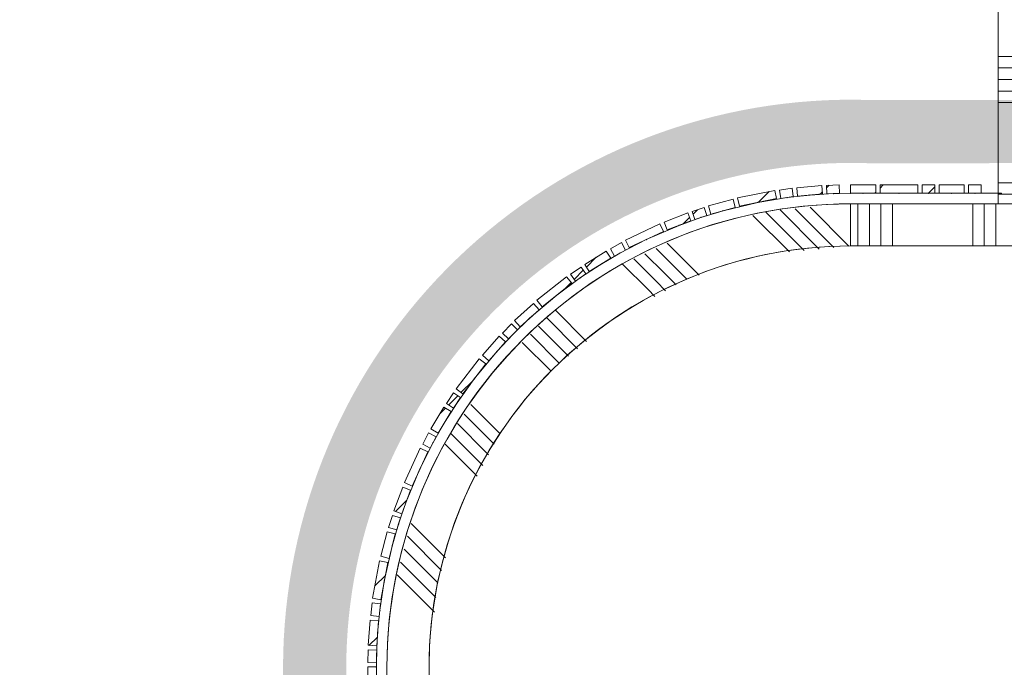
# Model space of a CAD drawing. Header units: millimetres. Extents: x -850 to 154668, y -80343 to 71019.
# Tile 62 of 147: x 50539 to 52875, y 18350 to 19887. Entities that reach past the tile are written whole.
import ezdxf

# ---------------------------------------------------------------- set-up
doc = ezdxf.new("R2010")
doc.units = ezdxf.units.MM
doc.header["$MEASUREMENT"] = 0
doc.linetypes.add('B0703', pattern=[468.700004, 312.5, -156.200004])
for name, color, linetype in [('New_22 NC Binnenwanden', 7, 'Continuous'), ('New_22 NC Binnenwanden Doorsnede-arcering', 7, 'Continuous'), ('New_Info Wandafwerking aanduiding', 7, 'Continuous'), ('New_Info Wandafwerking aanduiding Doorsnede-arcering', 7, 'Continuous'), ('New_Z Ruimtefuncties Zone omranding', 7, 'Continuous')]:
    doc.layers.add(name, color=color, linetype=linetype)
pattern_1 = [(45, (0, 0), (-63.63961, 63.63961), [])]

# ---------------------------------------------------------------- blocks, each defined once
blk = doc.blocks.new('Curtain Wall_26_1')
at = {"layer": 'New_22 NC Binnenwanden Doorsnede-arcering', "linetype": 'Continuous', "lineweight": 0, "true_color": 0x000000}
h = blk.add_hatch(dxfattribs=at)
h.set_pattern_fill('310_Naaldhout__01__0001', color=18, style=0, pattern_type=2)
h.set_pattern_definition(pattern_1)
h.paths.add_polyline_path([(51364.9, 18290.8), (51384.9, 18290.8), (51384.9, 18350.8), (51364.9, 18350.8)])
at = {"layer": 'New_22 NC Binnenwanden', "color": 7, "linetype": 'Continuous', "lineweight": 0}
for p, q in [((51384.9, 18350.8), (51364.9, 18350.8)), ((51364.9, 18350.8), (51364.9, 18290.8)), ((51384.9, 18350.8), (51384.9, 18290.8))]:
    blk.add_line(p, q, dxfattribs=at)
at = {"layer": 'New_22 NC Binnenwanden', "color": 9, "linetype": 'B0703', "lineweight": 0}
blk.add_line((51384.9, 18360.8), (51384.9, 18320.8), dxfattribs=at)
at = {"layer": 'New_22 NC Binnenwanden', "color": 1, "linetype": 'Continuous', "lineweight": 0}
for p in [(51384.9, 18360.8), (51384.9, 18320.8)]:
    blk.add_line(p, (51384.9, 18360.8), dxfattribs=at)
at = {"layer": 'New_22 NC Binnenwanden', "color": 9, "linetype": 'B0703', "lineweight": 0}
blk.add_point((51384.9, 18360.8), dxfattribs=at)
at = {"layer": 'New_22 NC Binnenwanden', "color": 1, "linetype": 'Continuous', "lineweight": 0}
blk.add_point((51384.9, 18360.8), dxfattribs=at)
blk = doc.blocks.new('Curtain Wall_27_1')
at = {"layer": 'New_22 NC Binnenwanden Doorsnede-arcering', "linetype": 'Continuous', "lineweight": 0, "true_color": 0x000000}
h = blk.add_hatch(dxfattribs=at)
h.set_pattern_fill('310_Naaldhout__01__0001', color=18, style=0, pattern_type=2)
h.set_pattern_definition(pattern_1)
h.paths.add_polyline_path([(52371.5, 19486.8), (52341.7, 19482.7), (52344.5, 19462.8), (52374.2, 19467)])
h = blk.add_hatch(dxfattribs=at)
h.set_pattern_fill('310_Naaldhout__01__0001', color=18, style=0, pattern_type=2)
h.set_pattern_definition(pattern_1)
h.paths.add_polyline_path([(52442.2, 19493.4), (52382.4, 19488.3), (52384.1, 19468.4), (52443.9, 19473.5)])
h = blk.add_hatch(dxfattribs=at)
h.set_pattern_fill('310_Naaldhout__01__0001', color=18, style=0, pattern_type=2)
h.set_pattern_definition(pattern_1)
h.paths.add_polyline_path([(52483.1, 19494.9), (52453.1, 19493.7), (52453.9, 19473.7), (52483.9, 19474.9)])
h = blk.add_hatch(dxfattribs=at)
h.set_pattern_fill('310_Naaldhout__01__0001', color=18, style=0, pattern_type=2)
h.set_pattern_definition(pattern_1)
h.paths.add_polyline_path([(52330.4, 19481.9), (52242.2, 19464), (52246.2, 19444.4), (52334.4, 19462.3)])
h = blk.add_hatch(dxfattribs=at)
h.set_pattern_fill('310_Naaldhout__01__0001', color=18, style=0, pattern_type=2)
h.set_pattern_definition(pattern_1)
h.paths.add_polyline_path([(52162.9, 19441.3), (52134.4, 19431.8), (52140.7, 19412.8), (52169.2, 19422.3)])
h = blk.add_hatch(dxfattribs=at)
h.set_pattern_fill('310_Naaldhout__01__0001', color=18, style=0, pattern_type=2)
h.set_pattern_definition(pattern_1)
h.paths.add_polyline_path([(52231.3, 19460.8), (52173.4, 19445.1), (52178.6, 19425.8), (52236.5, 19441.5)])
h = blk.add_hatch(dxfattribs=at)
h.set_pattern_fill('310_Naaldhout__01__0001', color=18, style=0, pattern_type=2)
h.set_pattern_definition(pattern_1)
h.paths.add_polyline_path([(52123.8, 19428.6), (52068, 19406.5), (52075.3, 19387.9), (52131.1, 19410)])
h = blk.add_hatch(dxfattribs=at)
h.set_pattern_fill('310_Naaldhout__01__0001', color=18, style=0, pattern_type=2)
h.set_pattern_definition(pattern_1)
h.paths.add_polyline_path([(52057.3, 19402.6), (51976, 19364), (51984.5, 19346), (52065.9, 19384.5)])
h = blk.add_hatch(dxfattribs=at)
h.set_pattern_fill('310_Naaldhout__01__0001', color=18, style=0, pattern_type=2)
h.set_pattern_definition(pattern_1)
h.paths.add_polyline_path([(51966.5, 19357.9), (51940.2, 19343.4), (51949.9, 19325.9), (51976.1, 19340.4)])
h = blk.add_hatch(dxfattribs=at)
h.set_pattern_fill('310_Naaldhout__01__0001', color=18, style=0, pattern_type=2)
h.set_pattern_definition(pattern_1)
h.paths.add_polyline_path([(51930.5, 19338), (51879.6, 19306.3), (51890.1, 19289.3), (51941.1, 19321)])
h = blk.add_hatch(dxfattribs=at)
h.set_pattern_fill('310_Naaldhout__01__0001', color=18, style=0, pattern_type=2)
h.set_pattern_definition(pattern_1)
h.paths.add_polyline_path([(51870.5, 19300), (51845.9, 19282.8), (51857.3, 19266.4), (51881.9, 19283.6)])
h = blk.add_hatch(dxfattribs=at)
h.set_pattern_fill('310_Naaldhout__01__0001', color=18, style=0, pattern_type=2)
h.set_pattern_definition(pattern_1)
h.paths.add_polyline_path([(51836.2, 19277), (51765.7, 19221.1), (51778.1, 19205.4), (51848.6, 19261.4)])
h = blk.add_hatch(dxfattribs=at)
h.set_pattern_fill('310_Naaldhout__01__0001', color=18, style=0, pattern_type=2)
h.set_pattern_definition(pattern_1)
h.paths.add_polyline_path([(51757.4, 19213.2), (51713, 19172.9), (51726.4, 19158.1), (51770.9, 19198.4)])
h = blk.add_hatch(dxfattribs=at)
h.set_pattern_fill('310_Naaldhout__01__0001', color=18, style=0, pattern_type=2)
h.set_pattern_definition(pattern_1)
h.paths.add_polyline_path([(51705.4, 19164.8), (51684.3, 19143.4), (51698.5, 19129.4), (51719.6, 19150.7)])
h = blk.add_hatch(dxfattribs=at)
h.set_pattern_fill('310_Naaldhout__01__0001', color=18, style=0, pattern_type=2)
h.set_pattern_definition(pattern_1)
h.paths.add_polyline_path([(51676.3, 19135.7), (51636.6, 19090.7), (51651.6, 19077.5), (51691.3, 19122.5)])
h = blk.add_hatch(dxfattribs=at)
h.set_pattern_fill('310_Naaldhout__01__0001', color=18, style=0, pattern_type=2)
h.set_pattern_definition(pattern_1)
h.paths.add_polyline_path([(51628.9, 19082.4), (51573.9, 19011.1), (51589.7, 18998.9), (51644.7, 19070.1)])
h = blk.add_hatch(dxfattribs=at)
h.set_pattern_fill('310_Naaldhout__01__0001', color=18, style=0, pattern_type=2)
h.set_pattern_definition(pattern_1)
h.paths.add_polyline_path([(51568.2, 19001.3), (51551.4, 18976.5), (51567.9, 18965.3), (51584.8, 18990.1)])
h = blk.add_hatch(dxfattribs=at)
h.set_pattern_fill('310_Naaldhout__01__0001', color=18, style=0, pattern_type=2)
h.set_pattern_definition(pattern_1)
h.paths.add_polyline_path([(51545.2, 18967.3), (51514.2, 18915.9), (51531.3, 18905.6), (51562.3, 18957)])
h = blk.add_hatch(dxfattribs=at)
h.set_pattern_fill('310_Naaldhout__01__0001', color=18, style=0, pattern_type=2)
h.set_pattern_definition(pattern_1)
h.paths.add_polyline_path([(51509, 18906.2), (51494.8, 18879.7), (51512.5, 18870.3), (51526.6, 18896.7)])
h = blk.add_hatch(dxfattribs=at)
h.set_pattern_fill('310_Naaldhout__01__0001', color=18, style=0, pattern_type=2)
h.set_pattern_definition(pattern_1)
h.paths.add_polyline_path([(51488.8, 18870.1), (51451.4, 18788.3), (51469.6, 18780), (51507, 18861.8)])
h = blk.add_hatch(dxfattribs=at)
h.set_pattern_fill('310_Naaldhout__01__0001', color=18, style=0, pattern_type=2)
h.set_pattern_definition(pattern_1)
h.paths.add_polyline_path([(51447.6, 18777.5), (51426.3, 18721.5), (51445, 18714.4), (51466.3, 18770.4)])
h = blk.add_hatch(dxfattribs=at)
h.set_pattern_fill('310_Naaldhout__01__0001', color=18, style=0, pattern_type=2)
h.set_pattern_definition(pattern_1)
h.paths.add_polyline_path([(51423.2, 18710.7), (51414.1, 18682.2), (51433.2, 18676.1), (51442.3, 18704.7)])
h = blk.add_hatch(dxfattribs=at)
h.set_pattern_fill('310_Naaldhout__01__0001', color=18, style=0, pattern_type=2)
h.set_pattern_definition(pattern_1)
h.paths.add_polyline_path([(51410.5, 18671.6), (51395.5, 18613.5), (51414.9, 18608.5), (51429.8, 18666.6)])
h = blk.add_hatch(dxfattribs=at)
h.set_pattern_fill('310_Naaldhout__01__0001', color=18, style=0, pattern_type=2)
h.set_pattern_definition(pattern_1)
h.paths.add_polyline_path([(51392.4, 18602.6), (51375.8, 18514.1), (51395.4, 18510.4), (51412.1, 18598.9)])
h = blk.add_hatch(dxfattribs=at)
h.set_pattern_fill('310_Naaldhout__01__0001', color=18, style=0, pattern_type=2)
h.set_pattern_definition(pattern_1)
h.paths.add_polyline_path([(51375.2, 18502.8), (51371.5, 18473), (51391.3, 18470.6), (51395, 18500.3)])
h = blk.add_hatch(dxfattribs=at)
h.set_pattern_fill('310_Naaldhout__01__0001', color=18, style=0, pattern_type=2)
h.set_pattern_definition(pattern_1)
h.paths.add_polyline_path([(51370.1, 18462.1), (51365.8, 18402.2), (51385.7, 18400.8), (51390, 18460.6)])
h = blk.add_hatch(dxfattribs=at)
h.set_pattern_fill('310_Naaldhout__01__0001', color=18, style=0, pattern_type=2)
h.set_pattern_definition(pattern_1)
h.paths.add_polyline_path([(51365.7, 18391.4), (51364.9, 18361.4), (51384.9, 18360.8), (51385.7, 18390.8)])
at = {"layer": 'New_22 NC Binnenwanden', "color": 7, "linetype": 'Continuous', "lineweight": 0}
for p, q in [((52371.5, 19486.8), (52341.7, 19482.7)), ((52371.5, 19486.8), (52374.2, 19467)), ((52442.2, 19493.4), (52382.4, 19488.3)), ((52382.4, 19488.3), (52384.1, 19468.4)), ((52442.2, 19493.4), (52443.9, 19473.5)), ((52483.1, 19494.9), (52453.1, 19493.7)), ((52453.1, 19493.7), (52453.9, 19473.7)), ((52483.1, 19494.9), (52483.9, 19474.9)), ((52330.4, 19481.9), (52242.2, 19464)), ((52242.2, 19464), (52246.2, 19444.4)), ((52334.4, 19462.3), (52246.2, 19444.4)), ((52330.4, 19481.9), (52334.4, 19462.3)), ((52341.7, 19482.7), (52344.5, 19462.8)), ((52374.2, 19467), (52344.5, 19462.8)), ((52443.9, 19473.5), (52384.1, 19468.4)), ((52483.9, 19474.9), (52453.9, 19473.7)), ((52162.9, 19441.3), (52134.4, 19431.8)), ((52162.9, 19441.3), (52169.2, 19422.3)), ((52231.3, 19460.8), (52173.4, 19445.1)), ((52173.4, 19445.1), (52178.6, 19425.8)), ((52236.5, 19441.5), (52178.6, 19425.8)), ((52231.3, 19460.8), (52236.5, 19441.5)), ((52123.8, 19428.6), (52068, 19406.5)), ((52123.8, 19428.6), (52131.1, 19410)), ((52134.4, 19431.8), (52140.7, 19412.8)), ((52169.2, 19422.3), (52140.7, 19412.8)), ((52057.3, 19402.6), (51976, 19364)), ((52057.3, 19402.6), (52065.9, 19384.5)), ((52068, 19406.5), (52075.3, 19387.9)), ((52131.1, 19410), (52075.3, 19387.9)), ((52065.9, 19384.5), (51984.5, 19346)), ((51966.5, 19357.9), (51940.2, 19343.4)), ((51966.5, 19357.9), (51976.1, 19340.4)), ((51976, 19364), (51984.5, 19346)), ((51930.5, 19338), (51879.6, 19306.3)), ((51930.5, 19338), (51941.1, 19321)), ((51940.2, 19343.4), (51949.9, 19325.9)), ((51976.1, 19340.4), (51949.9, 19325.9)), ((51870.5, 19300), (51845.9, 19282.8)), ((51870.5, 19300), (51881.9, 19283.6)), ((51879.6, 19306.3), (51890.1, 19289.3)), ((51941.1, 19321), (51890.1, 19289.3)), ((51836.2, 19277), (51765.7, 19221.1)), ((51836.2, 19277), (51848.6, 19261.4)), ((51845.9, 19282.8), (51857.3, 19266.4)), ((51881.9, 19283.6), (51857.3, 19266.4)), ((51848.6, 19261.4), (51778.1, 19205.4)), ((51757.4, 19213.2), (51713, 19172.9)), ((51757.4, 19213.2), (51770.9, 19198.4)), ((51765.7, 19221.1), (51778.1, 19205.4)), ((51770.9, 19198.4), (51726.4, 19158.1)), ((51705.4, 19164.8), (51684.3, 19143.4)), ((51705.4, 19164.8), (51719.6, 19150.7)), ((51713, 19172.9), (51726.4, 19158.1)), ((51676.3, 19135.7), (51636.6, 19090.7)), ((51676.3, 19135.7), (51691.3, 19122.5)), ((51684.3, 19143.4), (51698.5, 19129.4)), ((51719.6, 19150.7), (51698.5, 19129.4)), ((51691.3, 19122.5), (51651.6, 19077.5)), ((51636.6, 19090.7), (51651.6, 19077.5)), ((51628.9, 19082.4), (51573.9, 19011.1)), ((51644.7, 19070.1), (51589.7, 18998.9)), ((51628.9, 19082.4), (51644.7, 19070.1)), ((51568.2, 19001.3), (51551.4, 18976.5)), ((51568.2, 19001.3), (51584.8, 18990.1)), ((51573.9, 19011.1), (51589.7, 18998.9)), ((51551.4, 18976.5), (51567.9, 18965.3)), ((51584.8, 18990.1), (51567.9, 18965.3)), ((51545.2, 18967.3), (51514.2, 18915.9)), ((51562.3, 18957), (51531.3, 18905.6)), ((51545.2, 18967.3), (51562.3, 18957)), ((51509, 18906.2), (51494.8, 18879.7)), ((51509, 18906.2), (51526.6, 18896.7)), ((51514.2, 18915.9), (51531.3, 18905.6)), ((51494.8, 18879.7), (51512.5, 18870.3)), ((51526.6, 18896.7), (51512.5, 18870.3)), ((51488.8, 18870.1), (51451.4, 18788.3)), ((51507, 18861.8), (51469.6, 18780)), ((51488.8, 18870.1), (51507, 18861.8)), ((51451.4, 18788.3), (51469.6, 18780)), ((51447.6, 18777.5), (51426.3, 18721.5)), ((51466.3, 18770.4), (51445, 18714.4)), ((51447.6, 18777.5), (51466.3, 18770.4)), ((51426.3, 18721.5), (51445, 18714.4)), ((51423.2, 18710.7), (51414.1, 18682.2)), ((51423.2, 18710.7), (51442.3, 18704.7)), ((51442.3, 18704.7), (51433.2, 18676.1)), ((51410.5, 18671.6), (51395.5, 18613.5)), ((51410.5, 18671.6), (51429.8, 18666.6)), ((51414.1, 18682.2), (51433.2, 18676.1)), ((51429.8, 18666.6), (51414.9, 18608.5)), ((51392.4, 18602.6), (51375.8, 18514.1)), ((51392.4, 18602.6), (51412.1, 18598.9)), ((51412.1, 18598.9), (51395.4, 18510.4)), ((51395.5, 18613.5), (51414.9, 18608.5)), ((51375.8, 18514.1), (51395.4, 18510.4)), ((51375.2, 18502.8), (51371.5, 18473)), ((51375.2, 18502.8), (51395, 18500.3)), ((51395, 18500.3), (51391.3, 18470.6)), ((51370.1, 18462.1), (51365.8, 18402.2)), ((51370.1, 18462.1), (51390, 18460.6)), ((51371.5, 18473), (51391.3, 18470.6)), ((51390, 18460.6), (51385.7, 18400.8)), ((51365.7, 18391.4), (51364.9, 18361.4)), ((51365.7, 18391.4), (51385.7, 18390.8)), ((51365.8, 18402.2), (51385.7, 18400.8)), ((51385.7, 18390.8), (51384.9, 18360.8)), ((51364.9, 18361.4), (51384.9, 18360.8))]:
    blk.add_line(p, q, dxfattribs=at)
at = {"layer": 'New_22 NC Binnenwanden', "color": 9, "linetype": 'B0703', "lineweight": 0}
for p, q in [((52290.3, 19453.4), (52359.3, 19464.9)), ((52359.3, 19464.9), (52414, 19470.9)), ((52414, 19470.9), (52468.9, 19474.3)), ((52468.9, 19474.3), (52510, 19475)), ((52207.6, 19433.6), (52290.3, 19453.4)), ((52103.2, 19398.9), (52155, 19417.6)), ((52155, 19417.6), (52207.6, 19433.6)), ((52025.2, 19365.2), (52103.2, 19398.9)), ((51963, 19333.1), (52025.2, 19365.2)), ((51915.6, 19305.2), (51963, 19333.1)), ((51869.6, 19275), (51915.6, 19305.2)), ((51813.4, 19233.4), (51869.6, 19275)), ((51748.6, 19178.3), (51813.4, 19233.4)), ((51709.1, 19140.1), (51748.6, 19178.3)), ((51671.4, 19100), (51709.1, 19140.1)), ((51617.2, 19034.5), (51671.4, 19100)), ((51576.4, 18977.7), (51617.2, 19034.5)), ((51546.8, 18931.3), (51576.4, 18977.7)), ((51519.5, 18883.5), (51546.8, 18931.3)), ((51488.3, 18820.9), (51519.5, 18883.5)), ((51455.6, 18742.4), (51488.3, 18820.9)), ((51437.7, 18690.4), (51455.6, 18742.4)), ((51422.4, 18637.6), (51437.7, 18690.4)), ((51403.8, 18554.6), (51422.4, 18637.6)), ((51393.2, 18485.5), (51403.8, 18554.6)), ((51387.9, 18430.7), (51393.2, 18485.5)), ((51385.3, 18375.8), (51387.9, 18430.7)), ((51385, 18350), (51385.3, 18375.8))]:
    blk.add_line(p, q, dxfattribs=at)
at = {"layer": 'New_22 NC Binnenwanden', "color": 1, "linetype": 'Continuous', "lineweight": 0}
for p, q in [((52359.3, 19464.9), (52290.3, 19453.4)), ((52414, 19470.9), (52359.3, 19464.9)), ((52468.9, 19474.3), (52414, 19470.9)), ((52510, 19475), (52468.9, 19474.3)), ((52290.3, 19453.4), (52207.6, 19433.6)), ((52155, 19417.6), (52103.2, 19398.9)), ((52207.6, 19433.6), (52155, 19417.6)), ((52103.2, 19398.9), (52025.2, 19365.2)), ((52025.2, 19365.2), (51963, 19333.1)), ((51963, 19333.1), (51915.6, 19305.2)), ((51915.6, 19305.2), (51869.6, 19275)), ((51869.6, 19275), (51813.4, 19233.4)), ((51813.4, 19233.4), (51748.6, 19178.3)), ((51748.6, 19178.3), (51709.1, 19140.1)), ((51709.1, 19140.1), (51671.4, 19100)), ((51671.4, 19100), (51617.2, 19034.5)), ((51617.2, 19034.5), (51576.4, 18977.7)), ((51576.4, 18977.7), (51546.8, 18931.3)), ((51546.8, 18931.3), (51519.5, 18883.5)), ((51519.5, 18883.5), (51488.3, 18820.9)), ((51488.3, 18820.9), (51455.6, 18742.4)), ((51455.6, 18742.4), (51437.7, 18690.4)), ((51437.7, 18690.4), (51422.4, 18637.6)), ((51422.4, 18637.6), (51403.8, 18554.6)), ((51403.8, 18554.6), (51393.2, 18485.5)), ((51393.2, 18485.5), (51387.9, 18430.7)), ((51387.9, 18430.7), (51385.3, 18375.8)), ((51385.3, 18375.8), (51385, 18350))]:
    blk.add_line(p, q, dxfattribs=at)
at = {"layer": 'New_22 NC Binnenwanden', "color": 9, "linetype": 'B0703', "lineweight": 0}
for p in [(52359.3, 19464.9), (52414, 19470.9), (52468.9, 19474.3), (52510, 19475), (52290.3, 19453.4), (52155, 19417.6), (52207.6, 19433.6), (52103.2, 19398.9), (52025.2, 19365.2), (51963, 19333.1), (51915.6, 19305.2), (51869.6, 19275), (51813.4, 19233.4), (51748.6, 19178.3), (51709.1, 19140.1), (51671.4, 19100), (51617.2, 19034.5), (51576.4, 18977.7), (51546.8, 18931.3), (51519.5, 18883.5), (51488.3, 18820.9), (51455.6, 18742.4), (51437.7, 18690.4), (51422.4, 18637.6), (51403.8, 18554.6), (51393.2, 18485.5), (51387.9, 18430.7), (51385.3, 18375.8), (51385, 18350)]:
    blk.add_point(p, dxfattribs=at)
at = {"layer": 'New_22 NC Binnenwanden', "color": 1, "linetype": 'Continuous', "lineweight": 0}
for p in [(52359.3, 19464.9), (52359.3, 19464.9), (52414, 19470.9), (52414, 19470.9), (52468.9, 19474.3), (52468.9, 19474.3), (52510, 19475), (52510, 19475), (52290.3, 19453.4), (52290.3, 19453.4), (52155, 19417.6), (52155, 19417.6), (52207.6, 19433.6), (52207.6, 19433.6), (52103.2, 19398.9), (52103.2, 19398.9), (52025.2, 19365.2), (52025.2, 19365.2), (51963, 19333.1), (51963, 19333.1), (51915.6, 19305.2), (51915.6, 19305.2), (51869.6, 19275), (51869.6, 19275), (51813.4, 19233.4), (51813.4, 19233.4), (51748.6, 19178.3), (51748.6, 19178.3), (51709.1, 19140.1), (51709.1, 19140.1), (51671.4, 19100), (51671.4, 19100), (51617.2, 19034.5), (51617.2, 19034.5), (51576.4, 18977.7), (51576.4, 18977.7), (51546.8, 18931.3), (51546.8, 18931.3), (51519.5, 18883.5), (51519.5, 18883.5), (51488.3, 18820.9), (51488.3, 18820.9), (51455.6, 18742.4), (51455.6, 18742.4), (51437.7, 18690.4), (51437.7, 18690.4), (51422.4, 18637.6), (51422.4, 18637.6), (51403.8, 18554.6), (51403.8, 18554.6), (51393.2, 18485.5), (51393.2, 18485.5), (51387.9, 18430.7), (51387.9, 18430.7), (51385.3, 18375.8), (51385.3, 18375.8), (51385, 18350), (51385, 18350)]:
    blk.add_point(p, dxfattribs=at)
blk = doc.blocks.new('Curtain Wall_28_1')
at = {"layer": 'New_22 NC Binnenwanden Doorsnede-arcering', "linetype": 'Continuous', "lineweight": 0, "true_color": 0x000000}
h = blk.add_hatch(dxfattribs=at)
h.set_pattern_fill('310_Naaldhout__01__0001', color=18, style=0, pattern_type=2)
h.set_pattern_definition(pattern_1)
h.paths.add_polyline_path([(52570, 19495), (52510, 19495), (52510, 19475), (52570, 19475)])
h = blk.add_hatch(dxfattribs=at)
h.set_pattern_fill('310_Naaldhout__01__0001', color=18, style=0, pattern_type=2)
h.set_pattern_definition(pattern_1)
h.paths.add_polyline_path([(52670, 19495), (52580, 19495), (52580, 19475), (52670, 19475)])
h = blk.add_hatch(dxfattribs=at)
h.set_pattern_fill('310_Naaldhout__01__0001', color=18, style=0, pattern_type=2)
h.set_pattern_definition(pattern_1)
h.paths.add_polyline_path([(52710, 19495), (52680, 19495), (52680, 19475), (52710, 19475)])
h = blk.add_hatch(dxfattribs=at)
h.set_pattern_fill('310_Naaldhout__01__0001', color=18, style=0, pattern_type=2)
h.set_pattern_definition(pattern_1)
h.paths.add_polyline_path([(52780, 19495), (52720, 19495), (52720, 19475), (52780, 19475)])
h = blk.add_hatch(dxfattribs=at)
h.set_pattern_fill('310_Naaldhout__01__0001', color=18, style=0, pattern_type=2)
h.set_pattern_definition(pattern_1)
h.paths.add_polyline_path([(52820, 19495), (52790, 19495), (52790, 19475), (52820, 19475)])
at = {"layer": 'New_22 NC Binnenwanden', "color": 7, "linetype": 'Continuous', "lineweight": 0}
for p, q in [((52570, 19495), (52510, 19495)), ((52510, 19495), (52510, 19475)), ((52570, 19495), (52570, 19475)), ((52670, 19495), (52580, 19495)), ((52580, 19495), (52580, 19475)), ((52670, 19495), (52670, 19475)), ((52710, 19495), (52680, 19495)), ((52680, 19495), (52680, 19475)), ((52710, 19495), (52710, 19475)), ((52780, 19495), (52720, 19495)), ((52720, 19495), (52720, 19475)), ((52780, 19495), (52780, 19475)), ((52820, 19495), (52790, 19495)), ((52790, 19495), (52790, 19475)), ((52820, 19495), (52820, 19475)), ((52570, 19475), (52510, 19475)), ((52670, 19475), (52580, 19475)), ((52710, 19475), (52680, 19475)), ((52780, 19475), (52720, 19475)), ((52820, 19475), (52790, 19475))]:
    blk.add_line(p, q, dxfattribs=at)
at = {"layer": 'New_22 NC Binnenwanden', "color": 9, "linetype": 'B0703', "lineweight": 0}
for p, q in [((52510, 19475), (52540, 19475)), ((52540, 19475), (52625, 19475)), ((52625, 19475), (52695, 19475)), ((52695, 19475), (52750, 19475)), ((52750, 19475), (52805, 19475)), ((52805, 19475), (52867.6, 19475)), ((52867.6, 19475), (52867.6, 19475))]:
    blk.add_line(p, q, dxfattribs=at)
at = {"layer": 'New_22 NC Binnenwanden', "color": 1, "linetype": 'Continuous', "lineweight": 0}
for p, q in [((52510, 19475), (52510, 19475)), ((52540, 19475), (52510, 19475)), ((52625, 19475), (52540, 19475)), ((52695, 19475), (52625, 19475)), ((52750, 19475), (52695, 19475)), ((52805, 19475), (52750, 19475)), ((52867.6, 19475), (52805, 19475)), ((52867.6, 19475), (52867.6, 19475))]:
    blk.add_line(p, q, dxfattribs=at)
at = {"layer": 'New_22 NC Binnenwanden', "color": 9, "linetype": 'B0703', "lineweight": 0}
for p in [(52510, 19475), (52540, 19475), (52625, 19475), (52695, 19475), (52750, 19475), (52805, 19475)]:
    blk.add_point(p, dxfattribs=at)
at = {"layer": 'New_22 NC Binnenwanden', "color": 1, "linetype": 'Continuous', "lineweight": 0}
for p in [(52510, 19475), (52540, 19475), (52540, 19475), (52625, 19475), (52625, 19475), (52695, 19475), (52695, 19475), (52750, 19475), (52750, 19475), (52805, 19475), (52805, 19475), (52867.6, 19475)]:
    blk.add_point(p, dxfattribs=at)
blk = doc.blocks.new('*X2981')
at = {"layer": 'New_22 NC Binnenwanden Doorsnede-arcering', "color": 254, "linetype": 'Continuous', "lineweight": 0, "true_color": 0xe9ebeb}
for p, q in [((52960, 19800), (52860, 19800)), ((52960, 19772.6), (52860, 19772.6)), ((52960, 19745.1), (52860, 19745.1)), ((52960, 19717.7), (52860, 19717.7)), ((52960, 19690.3), (52860, 19690.3)), ((52960, 19500), (52860, 19500)), ((52960, 19472.6), (52860, 19472.6))]:
    blk.add_line(p, q, dxfattribs=at)
blk = doc.blocks.new('Wall_621_1', base_point=(52960, 19350))
at = {"layer": 'New_22 NC Binnenwanden', "color": 8, "linetype": 'Continuous', "lineweight": 0, "true_color": 0x778488}
blk.add_line((52860, 19450), (52960, 19450), dxfattribs=at)
at = {"layer": 'New_22 NC Binnenwanden', "color": 8, "linetype": 'Continuous', "lineweight": 0, "true_color": 0x778488, "flags": 128}
for points in [[(52860, 19935.8), (52860, 19450)], [(52860, 19350), (52960, 19350)]]:
    blk.add_lwpolyline(points, dxfattribs=at)
at = {"layer": 'New_22 NC Binnenwanden', "color": 8, "lineweight": 0, "true_color": 0x778488}
blk.add_blockref('*X2981', (0, 0), dxfattribs=at)
blk = doc.blocks.new('*X2984')
at = {"layer": 'New_22 NC Binnenwanden Doorsnede-arcering', "color": 254, "linetype": 'Continuous', "lineweight": 0, "true_color": 0xe9ebeb}
for p, q in [((52527.4, 19450), (52527.4, 19350)), ((52554.9, 19450), (52554.9, 19350)), ((52582.3, 19450), (52582.3, 19350)), ((52609.7, 19450), (52609.7, 19350)), ((52800, 19450), (52800, 19350)), ((52827.4, 19450), (52827.4, 19350)), ((52854.9, 19450), (52854.9, 19350))]:
    blk.add_line(p, q, dxfattribs=at)
blk = doc.blocks.new('Wall_622_1', base_point=(52510, 19450))
at = {"layer": 'New_22 NC Binnenwanden', "color": 8, "linetype": 'Continuous', "lineweight": 0, "true_color": 0x778488, "flags": 128}
for points in [[(60760, 19450), (52510, 19450)], [(52510, 19350), (52510, 19450)], [(52510, 19350), (60760, 19350)]]:
    blk.add_lwpolyline(points, dxfattribs=at)
at = {"layer": 'New_22 NC Binnenwanden', "color": 8, "lineweight": 0, "true_color": 0x778488}
blk.add_blockref('*X2984', (0, 0), dxfattribs=at)
blk = doc.blocks.new('*X2986')
at = {"layer": 'New_22 NC Binnenwanden Doorsnede-arcering', "color": 254, "linetype": 'Continuous', "lineweight": 0, "true_color": 0xe9ebeb}
for p, q in [((52414.2, 19441.7), (52506.2, 19349.7)), ((52278.2, 19422.4), (52364.9, 19335.7)), ((52308.8, 19430.6), (52400.2, 19339.2)), ((52342.8, 19435.4), (52435.5, 19342.7)), ((52378.5, 19438.5), (52470.8, 19346.2)), ((52075.2, 19356.4), (52107.6, 19324)), ((52022.3, 19331.7), (52068.8, 19285.2)), ((52048.7, 19344), (52088.2, 19304.6)), ((52107.6, 19324), (52150.6, 19281)), ((51969.3, 19307), (52030, 19246.4)), ((51995.8, 19319.4), (52049.4, 19265.8)), ((52088.2, 19304.6), (52121.8, 19271)), ((52068.8, 19285.2), (52096.5, 19257.4)), ((52049.4, 19265.8), (52071.2, 19243.9)), ((52030, 19246.4), (52045.9, 19230.4)), ((51809.8, 19197.5), (51883.8, 19123.5)), ((51770, 19159.7), (51841.2, 19088.5)), ((51789.4, 19179.1), (51862.5, 19106)), ((51750.6, 19140.3), (51819.8, 19071.1)), ((51731.2, 19120.9), (51799.3, 19052.8)), ((51609.1, 18973.9), (51678.1, 18904.9)), ((51593.1, 18951.1), (51663.9, 18880.3)), ((51577.1, 18928.3), (51644.5, 18860.9)), ((51561.2, 18905.5), (51625.1, 18841.5)), ((51548, 18879.9), (51605.7, 18822.1)), ((51663.9, 18880.3), (51664.6, 18879.6)), ((51644.5, 18860.9), (51651.1, 18854.3)), ((51625.1, 18841.5), (51637.6, 18829)), ((51605.7, 18822.1), (51624.1, 18803.7)), ((51467.1, 18691.7), (51471.2, 18687.6)), ((51471.2, 18687.6), (51548.9, 18609.9)), ((51458.9, 18661.1), (51539.8, 18580.1)), ((51450.7, 18630.5), (51530.8, 18550.4)), ((51442.5, 18599.9), (51526.3, 18516)), ((51434.3, 18569.3), (51522.9, 18480.7))]:
    blk.add_line(p, q, dxfattribs=at)
blk = doc.blocks.new('Wall_623_1', base_point=(52510, 19350))
at = {"layer": 'New_22 NC Binnenwanden', "color": 8, "linetype": 'Continuous', "lineweight": 0, "true_color": 0x778488, "flags": 128}
blk.add_lwpolyline([(52510, 19450), (52510, 19350)], dxfattribs=at)
at = {"layer": 'New_22 NC Binnenwanden', "color": 8, "linetype": 'Continuous', "lineweight": 0, "true_color": 0x778488}
for radius in [1100, 1000]:
    blk.add_arc((52510, 18350), radius, 90, 180, dxfattribs=at)
at = {"layer": 'New_22 NC Binnenwanden', "color": 8, "lineweight": 0, "true_color": 0x778488}
blk.add_blockref('*X2986', (0, 0), dxfattribs=at)
blk = doc.blocks.new('Wall_772_1', base_point=(60810.6, 19549.3))
at = {"layer": 'New_Info Wandafwerking aanduiding Doorsnede-arcering', "linetype": 'Continuous', "lineweight": 0, "true_color": 0x99a3a6}
blk.add_hatch(color=253, dxfattribs=at).paths.add_polyline_path([(54910.1, 19697.2), (52555.3, 19696.4), (52552.8, 19546.4), (54910.1, 19547.2)])
blk = doc.blocks.new('Wall_773_1', base_point=(52552.8, 19546.4))
at = {"layer": 'New_Info Wandafwerking aanduiding Doorsnede-arcering', "linetype": 'Continuous', "lineweight": 0, "true_color": 0x99a3a6}
blk.add_hatch(color=253, dxfattribs=at).paths.add_polyline_path([(52555.3, 19696.4, 0.423505), (51163.5, 18350.2), (51313.5, 18350.1, -0.424077), (52552.8, 19546.4)])
blk = doc.blocks.new('Wall_774_1', base_point=(51313.5, 18350.1))
at = {"layer": 'New_Info Wandafwerking aanduiding Doorsnede-arcering', "linetype": 'Continuous', "lineweight": 0, "true_color": 0x99a3a6}
blk.add_hatch(color=253, dxfattribs=at).paths.add_polyline_path([(51163.5, 18350.2), (51163.7, 12150), (51313.7, 12150), (51313.5, 18350.1)])

msp = doc.modelspace()

# ---------------------------------------------------------------- linework, layer by layer
at = {"layer": 'New_Z Ruimtefuncties Zone omranding', "color": 41, "linetype": 'Continuous', "lineweight": 0, "true_color": 0xffeeaa, "flags": 128}
msp.add_lwpolyline([(74268, 9950), (60820.8, 9950), (60820.8, 11050), (52437.4, 11052.5, -0.395), (51410, 12150), (51410, 12450), (51410, 18350, -0.414214), (52510, 19450), (52860, 19450), (52860, 21400), (51760, 21400), (51310.1, 21400), (51310.1, 26210), (49735, 26210), (49610, 26210), (49610, 14150), (49410, 14150, -0.414214), (50410, 13150), (50410, 11250, -0.414214), (49410, 9950), (44275, 9950), (44275, 8950), (44410, 8950), (66960, 8950)], format="xyb", dxfattribs=at)
at = {"layer": 'New_Z Ruimtefuncties Zone omranding', "color": 211, "linetype": 'Continuous', "lineweight": 0, "true_color": 0xffaaff, "flags": 128}
msp.add_lwpolyline([(51510, 18350), (51510, 12150, 0.414214), (52510, 11150), (60760, 11150, 0.414214), (61760, 12150), (61760, 18350, 0.414214), (60760, 19350), (52510, 19350, 0.414214)], format="xyb", close=True, dxfattribs=at)

# ---------------------------------------------------------------- block references
at = {"layer": 'New_22 NC Binnenwanden', "color": 8, "lineweight": 0, "true_color": 0x778488}
for name, p in [('Wall_621_1', (52960, 19350)), ('Wall_623_1', (52510, 19350)), ('Wall_622_1', (52510, 19450))]:
    msp.add_blockref(name, p, dxfattribs=at)
at = {"layer": 'New_22 NC Binnenwanden', "linetype": 'Continuous', "lineweight": 0}
for name in ['Curtain Wall_27_1', 'Curtain Wall_28_1', 'Curtain Wall_26_1']:
    msp.add_blockref(name, (0, 0), dxfattribs=at)
at = {"layer": 'New_Info Wandafwerking aanduiding', "color": 1, "lineweight": 0}
for name, p in [('Wall_773_1', (52552.8, 19546.4)), ('Wall_772_1', (60810.6, 19549.3)), ('Wall_774_1', (51313.5, 18350.1))]:
    msp.add_blockref(name, p, dxfattribs=at)

doc.saveas('drawing.dxf')
